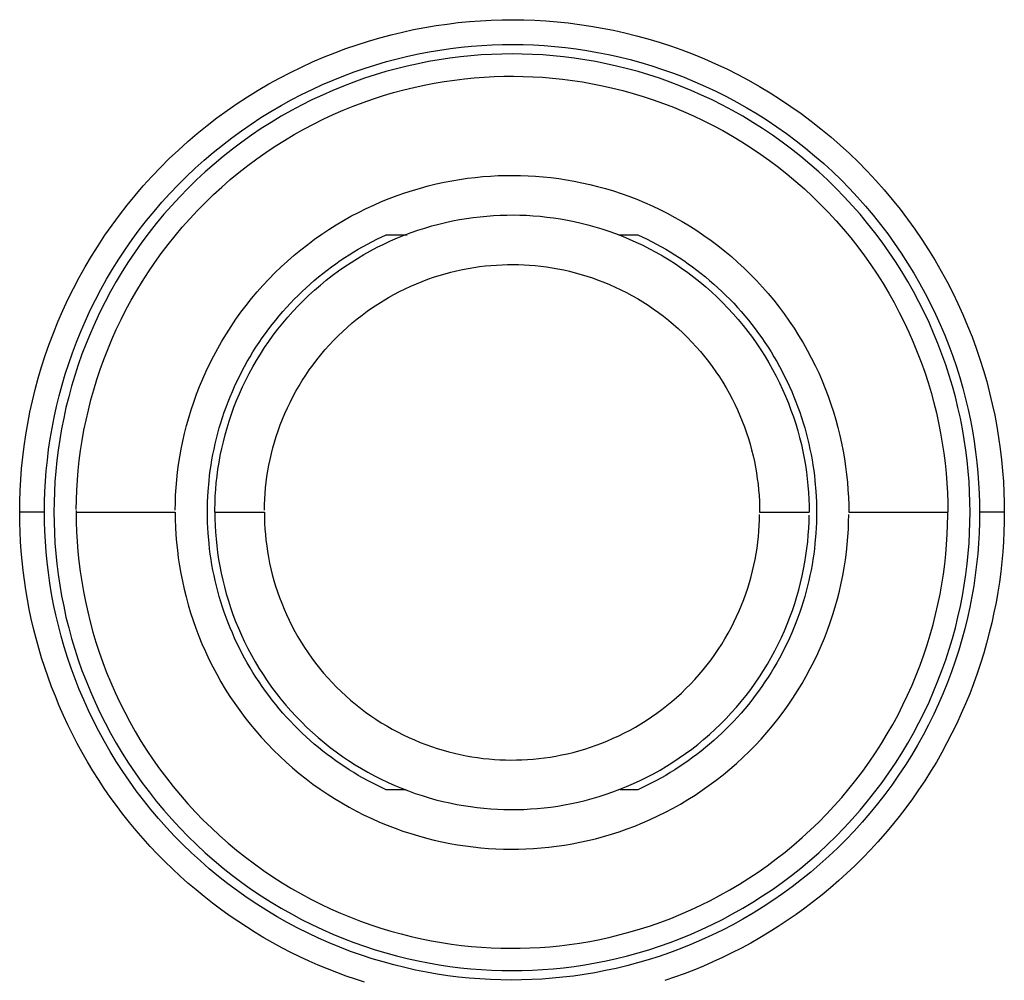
# Model space of a CAD drawing. Header units: millimetres. Extents: x -534 to -34, y 1269 to 1769.
# Tile 55 of 91: x -183 to -163, y 1406 to 1426. Entities that reach past the tile are written whole.
import ezdxf

# ---------------------------------------------------------------- set-up
doc = ezdxf.new("R2010")
doc.units = ezdxf.units.MM
doc.layers.add('ROXX_B.FLEX', color=7, linetype='Continuous', true_color=0x000000)

msp = doc.modelspace()

# ---------------------------------------------------------------- linework, layer by layer
at = {"layer": 'ROXX_B.FLEX', "color": 18, "lineweight": -3, "true_color": 0x000000}
for points in [[(-182.77, 1415.82), (-182.768, 1416.039), (-182.76, 1416.259), (-182.748, 1416.481), (-182.731, 1416.704), (-182.708, 1416.929), (-182.68, 1417.155), (-182.647, 1417.382), (-182.608, 1417.609), (-182.563, 1417.838), (-182.513, 1418.067), (-182.457, 1418.296), (-182.395, 1418.525), (-182.327, 1418.754), (-182.253, 1418.983), (-182.174, 1419.211), (-182.088, 1419.438), (-181.997, 1419.665), (-181.899, 1419.89), (-181.795, 1420.113), (-181.686, 1420.335), (-181.57, 1420.555), (-181.449, 1420.772), (-181.321, 1420.987), (-181.188, 1421.2), (-181.05, 1421.41), (-180.905, 1421.616), (-180.756, 1421.819), (-180.601, 1422.019), (-180.44, 1422.215), (-180.275, 1422.407), (-180.104, 1422.595), (-179.929, 1422.778), (-179.749, 1422.957), (-179.565, 1423.131), (-179.376, 1423.3), (-179.184, 1423.465), (-178.987, 1423.624), (-178.787, 1423.778), (-178.584, 1423.926), (-178.377, 1424.069), (-178.167, 1424.206), (-177.954, 1424.338), (-177.739, 1424.464), (-177.522, 1424.584), (-177.302, 1424.698), (-177.081, 1424.806), (-176.858, 1424.908), (-176.634, 1425.004), (-176.408, 1425.094), (-176.182, 1425.179), (-175.954, 1425.257), (-175.727, 1425.329), (-175.499, 1425.396), (-175.271, 1425.456), (-175.043, 1425.511), (-174.816, 1425.56), (-174.589, 1425.604), (-174.362, 1425.642), (-174.137, 1425.674), (-173.913, 1425.702), (-173.69, 1425.724), (-173.468, 1425.74), (-173.248, 1425.752), (-173.03, 1425.759), (-172.812, 1425.761), (-172.591, 1425.758), (-172.369, 1425.75), (-172.146, 1425.737), (-171.92, 1425.719), (-171.694, 1425.696), (-171.466, 1425.667), (-171.238, 1425.633), (-171.009, 1425.593), (-170.779, 1425.547), (-170.548, 1425.496), (-170.318, 1425.438), (-170.088, 1425.375), (-169.858, 1425.306), (-169.628, 1425.231), (-169.399, 1425.15), (-169.171, 1425.063), (-168.944, 1424.97), (-168.718, 1424.871), (-168.494, 1424.766), (-168.272, 1424.655), (-168.052, 1424.538), (-167.834, 1424.415), (-167.619, 1424.286), (-167.407, 1424.152), (-167.198, 1424.012), (-166.991, 1423.866), (-166.789, 1423.715), (-166.59, 1423.559), (-166.394, 1423.397), (-166.203, 1423.23), (-166.016, 1423.059), (-165.834, 1422.883), (-165.656, 1422.702), (-165.483, 1422.517), (-165.315, 1422.328), (-165.152, 1422.134), (-164.994, 1421.937), (-164.841, 1421.737), (-164.694, 1421.533), (-164.553, 1421.326), (-164.417, 1421.116), (-164.287, 1420.904), (-164.162, 1420.689), (-164.044, 1420.471), (-163.931, 1420.252), (-163.825, 1420.031), (-163.724, 1419.809), (-163.629, 1419.585), (-163.54, 1419.361), (-163.458, 1419.135), (-163.381, 1418.909), (-163.31, 1418.682), (-163.244, 1418.456), (-163.185, 1418.229), (-163.131, 1418.003), (-163.083, 1417.777), (-163.04, 1417.551), (-163.003, 1417.327), (-162.972, 1417.103), (-162.945, 1416.88), (-162.924, 1416.659), (-162.908, 1416.44), (-162.897, 1416.221)], [(-182.27, 1415.82), (-182.268, 1416.028), (-182.261, 1416.237), (-182.249, 1416.447), (-182.233, 1416.659), (-182.211, 1416.873), (-182.185, 1417.087), (-182.153, 1417.303), (-182.116, 1417.519), (-182.074, 1417.736), (-182.026, 1417.954), (-181.973, 1418.171), (-181.914, 1418.389), (-181.85, 1418.607), (-181.78, 1418.824), (-181.704, 1419.04), (-181.623, 1419.256), (-181.536, 1419.471), (-181.443, 1419.685), (-181.344, 1419.897), (-181.24, 1420.108), (-181.131, 1420.317), (-181.015, 1420.523), (-180.894, 1420.728), (-180.768, 1420.929), (-180.636, 1421.129), (-180.499, 1421.325), (-180.357, 1421.518), (-180.21, 1421.707), (-180.057, 1421.893), (-179.9, 1422.076), (-179.738, 1422.254), (-179.572, 1422.428), (-179.401, 1422.598), (-179.226, 1422.763), (-179.047, 1422.924), (-178.864, 1423.08), (-178.678, 1423.231), (-178.488, 1423.378), (-178.294, 1423.518), (-178.098, 1423.654), (-177.899, 1423.785), (-177.697, 1423.91), (-177.492, 1424.029), (-177.286, 1424.143), (-177.077, 1424.251), (-176.867, 1424.354), (-176.655, 1424.451), (-176.442, 1424.542), (-176.228, 1424.628), (-176.013, 1424.708), (-175.797, 1424.782), (-175.581, 1424.851), (-175.365, 1424.914), (-175.148, 1424.972), (-174.932, 1425.024), (-174.716, 1425.071), (-174.5, 1425.112), (-174.285, 1425.148), (-174.071, 1425.179), (-173.858, 1425.205), (-173.647, 1425.226), (-173.436, 1425.241), (-173.227, 1425.253), (-173.02, 1425.259), (-172.812, 1425.261), (-172.603, 1425.258), (-172.392, 1425.251), (-172.18, 1425.239), (-171.966, 1425.221), (-171.751, 1425.199), (-171.535, 1425.172), (-171.318, 1425.139), (-171.1, 1425.101), (-170.882, 1425.058), (-170.663, 1425.009), (-170.444, 1424.955), (-170.226, 1424.895), (-170.007, 1424.829), (-169.789, 1424.758), (-169.571, 1424.681), (-169.355, 1424.598), (-169.139, 1424.51), (-168.925, 1424.416), (-168.712, 1424.316), (-168.501, 1424.211), (-168.292, 1424.099), (-168.086, 1423.983), (-167.881, 1423.86), (-167.68, 1423.733), (-167.481, 1423.6), (-167.285, 1423.461), (-167.092, 1423.318), (-166.903, 1423.169), (-166.718, 1423.016), (-166.536, 1422.858), (-166.359, 1422.695), (-166.186, 1422.528), (-166.017, 1422.356), (-165.852, 1422.18), (-165.692, 1422), (-165.538, 1421.817), (-165.388, 1421.63), (-165.243, 1421.439), (-165.103, 1421.246), (-164.969, 1421.049), (-164.84, 1420.85), (-164.716, 1420.648), (-164.598, 1420.444), (-164.486, 1420.238), (-164.379, 1420.029), (-164.278, 1419.82), (-164.182, 1419.608), (-164.092, 1419.396), (-164.008, 1419.183), (-163.929, 1418.968), (-163.856, 1418.754), (-163.788, 1418.538), (-163.726, 1418.323), (-163.67, 1418.108), (-163.619, 1417.893), (-163.573, 1417.678), (-163.533, 1417.464), (-163.497, 1417.251), (-163.467, 1417.038), (-163.442, 1416.827), (-163.422, 1416.617), (-163.407, 1416.408), (-163.396, 1416.201)], [(-163.579, 1415.82), (-163.582, 1416.025), (-163.589, 1416.233), (-163.6, 1416.441), (-163.617, 1416.651), (-163.638, 1416.863), (-163.665, 1417.075), (-163.697, 1417.289), (-163.734, 1417.503), (-163.776, 1417.718), (-163.824, 1417.934), (-163.877, 1418.15), (-163.936, 1418.365), (-164.001, 1418.581), (-164.071, 1418.796), (-164.147, 1419.011), (-164.229, 1419.225), (-164.316, 1419.438), (-164.409, 1419.65), (-164.508, 1419.86), (-164.613, 1420.069), (-164.723, 1420.275), (-164.839, 1420.48), (-164.96, 1420.682), (-165.087, 1420.882), (-165.219, 1421.079), (-165.357, 1421.273), (-165.5, 1421.463), (-165.648, 1421.65), (-165.801, 1421.834), (-165.959, 1422.014), (-166.121, 1422.189), (-166.289, 1422.361), (-166.46, 1422.528), (-166.636, 1422.691), (-166.815, 1422.848), (-166.999, 1423.001), (-167.186, 1423.149), (-167.377, 1423.292), (-167.571, 1423.43), (-167.768, 1423.562), (-167.967, 1423.689), (-168.17, 1423.811), (-168.374, 1423.927), (-168.581, 1424.037), (-168.789, 1424.141), (-169, 1424.24), (-169.211, 1424.333), (-169.424, 1424.421), (-169.638, 1424.502), (-169.853, 1424.578), (-170.068, 1424.649), (-170.284, 1424.713), (-170.5, 1424.772), (-170.716, 1424.825), (-170.931, 1424.873), (-171.146, 1424.916), (-171.361, 1424.953), (-171.574, 1424.985), (-171.787, 1425.011), (-171.998, 1425.033), (-172.208, 1425.049), (-172.417, 1425.061), (-172.624, 1425.068), (-172.829, 1425.07), (-173.035, 1425.068), (-173.242, 1425.061), (-173.45, 1425.049), (-173.66, 1425.033), (-173.872, 1425.011), (-174.084, 1424.985), (-174.298, 1424.953), (-174.512, 1424.916), (-174.727, 1424.873), (-174.943, 1424.825), (-175.159, 1424.772), (-175.375, 1424.713), (-175.59, 1424.649), (-175.805, 1424.578), (-176.02, 1424.502), (-176.234, 1424.421), (-176.447, 1424.333), (-176.659, 1424.24), (-176.869, 1424.141), (-177.078, 1424.037), (-177.284, 1423.927), (-177.489, 1423.811), (-177.691, 1423.689), (-177.891, 1423.562), (-178.088, 1423.43), (-178.282, 1423.292), (-178.472, 1423.149), (-178.66, 1423.001), (-178.843, 1422.848), (-179.023, 1422.691), (-179.199, 1422.528), (-179.37, 1422.361), (-179.537, 1422.189), (-179.7, 1422.014), (-179.858, 1421.834), (-180.011, 1421.65), (-180.159, 1421.463), (-180.301, 1421.273), (-180.439, 1421.079), (-180.572, 1420.882), (-180.698, 1420.682), (-180.82, 1420.48), (-180.936, 1420.275), (-181.046, 1420.069), (-181.15, 1419.86), (-181.249, 1419.65), (-181.342, 1419.438), (-181.43, 1419.225), (-181.512, 1419.011), (-181.587, 1418.796), (-181.658, 1418.581), (-181.722, 1418.365), (-181.781, 1418.15), (-181.835, 1417.934), (-181.882, 1417.718), (-181.925, 1417.503), (-181.962, 1417.289), (-181.994, 1417.075), (-182.02, 1416.863), (-182.042, 1416.651), (-182.058, 1416.441), (-182.07, 1416.233), (-182.077, 1416.025), (-182.079, 1415.82)], [(-181.629, 1415.877), (-181.626, 1416.072), (-181.618, 1416.269), (-181.606, 1416.467), (-181.589, 1416.666), (-181.567, 1416.867), (-181.54, 1417.069), (-181.509, 1417.271), (-181.472, 1417.475), (-181.431, 1417.679), (-181.384, 1417.883), (-181.332, 1418.088), (-181.275, 1418.292), (-181.212, 1418.497), (-181.145, 1418.701), (-181.071, 1418.904), (-180.993, 1419.107), (-180.908, 1419.308), (-180.819, 1419.509), (-180.724, 1419.708), (-180.624, 1419.905), (-180.518, 1420.101), (-180.407, 1420.295), (-180.291, 1420.486), (-180.169, 1420.675), (-180.042, 1420.861), (-179.911, 1421.044), (-179.774, 1421.225), (-179.633, 1421.402), (-179.487, 1421.575), (-179.336, 1421.745), (-179.181, 1421.911), (-179.021, 1422.073), (-178.858, 1422.231), (-178.69, 1422.384), (-178.519, 1422.533), (-178.344, 1422.678), (-178.166, 1422.817), (-177.984, 1422.952), (-177.8, 1423.082), (-177.612, 1423.207), (-177.422, 1423.326), (-177.23, 1423.441), (-177.035, 1423.55), (-176.838, 1423.654), (-176.64, 1423.752), (-176.44, 1423.845), (-176.239, 1423.933), (-176.036, 1424.015), (-175.833, 1424.092), (-175.629, 1424.163), (-175.424, 1424.229), (-175.219, 1424.289), (-175.014, 1424.345), (-174.809, 1424.395), (-174.604, 1424.439), (-174.4, 1424.479), (-174.196, 1424.513), (-173.993, 1424.543), (-173.791, 1424.567), (-173.59, 1424.587), (-173.391, 1424.602), (-173.192, 1424.613), (-172.996, 1424.619), (-172.801, 1424.62), (-172.606, 1424.617), (-172.409, 1424.61), (-172.211, 1424.598), (-172.011, 1424.582), (-171.811, 1424.561), (-171.609, 1424.535), (-171.406, 1424.504), (-171.203, 1424.469), (-170.999, 1424.428), (-170.794, 1424.382), (-170.59, 1424.33), (-170.385, 1424.274), (-170.18, 1424.212), (-169.976, 1424.145), (-169.772, 1424.072), (-169.569, 1423.994), (-169.367, 1423.911), (-169.167, 1423.822), (-168.967, 1423.727), (-168.769, 1423.628), (-168.573, 1423.523), (-168.379, 1423.412), (-168.188, 1423.296), (-167.998, 1423.176), (-167.812, 1423.05), (-167.628, 1422.919), (-167.447, 1422.783), (-167.27, 1422.642), (-167.096, 1422.496), (-166.926, 1422.346), (-166.759, 1422.191), (-166.597, 1422.033), (-166.438, 1421.87), (-166.284, 1421.703), (-166.135, 1421.532), (-165.99, 1421.357), (-165.849, 1421.179), (-165.714, 1420.998), (-165.584, 1420.814), (-165.458, 1420.627), (-165.338, 1420.437), (-165.223, 1420.245), (-165.113, 1420.051), (-165.009, 1419.855), (-164.91, 1419.657), (-164.816, 1419.457), (-164.728, 1419.256), (-164.645, 1419.054), (-164.567, 1418.85), (-164.496, 1418.646), (-164.429, 1418.442), (-164.368, 1418.237), (-164.312, 1418.032), (-164.261, 1417.827), (-164.216, 1417.623), (-164.176, 1417.419), (-164.141, 1417.215), (-164.11, 1417.012), (-164.085, 1416.81), (-164.065, 1416.61), (-164.049, 1416.41), (-164.038, 1416.212), (-164.031, 1416.015), (-164.029, 1415.82)], [(-179.629, 1415.862), (-179.627, 1416.013), (-179.621, 1416.165), (-179.611, 1416.318), (-179.598, 1416.472), (-179.581, 1416.627), (-179.561, 1416.783), (-179.537, 1416.939), (-179.508, 1417.097), (-179.476, 1417.254), (-179.44, 1417.412), (-179.4, 1417.57), (-179.356, 1417.728), (-179.308, 1417.886), (-179.255, 1418.044), (-179.199, 1418.201), (-179.138, 1418.358), (-179.073, 1418.514), (-179.004, 1418.669), (-178.931, 1418.822), (-178.853, 1418.975), (-178.771, 1419.126), (-178.686, 1419.276), (-178.596, 1419.424), (-178.502, 1419.57), (-178.404, 1419.714), (-178.302, 1419.856), (-178.197, 1419.995), (-178.088, 1420.132), (-177.975, 1420.266), (-177.858, 1420.397), (-177.739, 1420.525), (-177.615, 1420.651), (-177.489, 1420.773), (-177.36, 1420.891), (-177.227, 1421.006), (-177.092, 1421.118), (-176.954, 1421.226), (-176.814, 1421.33), (-176.671, 1421.431), (-176.527, 1421.527), (-176.38, 1421.62), (-176.231, 1421.708), (-176.081, 1421.793), (-175.929, 1421.873), (-175.775, 1421.949), (-175.621, 1422.021), (-175.465, 1422.089), (-175.309, 1422.152), (-175.151, 1422.211), (-174.994, 1422.266), (-174.836, 1422.317), (-174.677, 1422.364), (-174.519, 1422.407), (-174.36, 1422.446), (-174.202, 1422.48), (-174.044, 1422.511), (-173.887, 1422.537), (-173.73, 1422.56), (-173.574, 1422.579), (-173.419, 1422.595), (-173.264, 1422.606), (-173.111, 1422.614), (-172.959, 1422.619), (-172.808, 1422.62), (-172.658, 1422.618), (-172.506, 1422.612), (-172.353, 1422.603), (-172.198, 1422.591), (-172.043, 1422.575), (-171.887, 1422.555), (-171.731, 1422.531), (-171.573, 1422.503), (-171.416, 1422.472), (-171.258, 1422.436), (-171.1, 1422.396), (-170.941, 1422.353), (-170.783, 1422.305), (-170.625, 1422.253), (-170.468, 1422.197), (-170.311, 1422.137), (-170.155, 1422.072), (-170, 1422.004), (-169.846, 1421.931), (-169.693, 1421.854), (-169.541, 1421.772), (-169.391, 1421.687), (-169.243, 1421.598), (-169.097, 1421.504), (-168.953, 1421.407), (-168.811, 1421.306), (-168.671, 1421.201), (-168.534, 1421.092), (-168.4, 1420.979), (-168.268, 1420.863), (-168.139, 1420.744), (-168.014, 1420.621), (-167.891, 1420.495), (-167.772, 1420.366), (-167.657, 1420.234), (-167.544, 1420.099), (-167.436, 1419.962), (-167.331, 1419.822), (-167.231, 1419.679), (-167.134, 1419.535), (-167.041, 1419.388), (-166.952, 1419.24), (-166.867, 1419.09), (-166.786, 1418.938), (-166.71, 1418.785), (-166.637, 1418.631), (-166.569, 1418.475), (-166.505, 1418.319), (-166.445, 1418.162), (-166.39, 1418.004), (-166.338, 1417.846), (-166.291, 1417.688), (-166.248, 1417.53), (-166.209, 1417.371), (-166.174, 1417.213), (-166.142, 1417.055), (-166.115, 1416.898), (-166.092, 1416.741), (-166.072, 1416.585), (-166.057, 1416.43), (-166.045, 1416.276), (-166.036, 1416.123), (-166.031, 1415.971), (-166.029, 1415.82)], [(-178.829, 1415.877), (-178.826, 1416.01), (-178.821, 1416.144), (-178.812, 1416.279), (-178.8, 1416.415), (-178.785, 1416.551), (-178.766, 1416.689), (-178.744, 1416.827), (-178.719, 1416.965), (-178.69, 1417.104), (-178.658, 1417.243), (-178.622, 1417.382), (-178.583, 1417.522), (-178.54, 1417.661), (-178.493, 1417.8), (-178.443, 1417.938), (-178.389, 1418.076), (-178.331, 1418.213), (-178.27, 1418.35), (-178.205, 1418.485), (-178.136, 1418.619), (-178.064, 1418.752), (-177.988, 1418.884), (-177.908, 1419.014), (-177.825, 1419.143), (-177.739, 1419.269), (-177.649, 1419.394), (-177.556, 1419.516), (-177.459, 1419.637), (-177.359, 1419.755), (-177.256, 1419.87), (-177.15, 1419.983), (-177.042, 1420.093), (-176.93, 1420.2), (-176.816, 1420.305), (-176.699, 1420.406), (-176.579, 1420.504), (-176.458, 1420.599), (-176.334, 1420.69), (-176.208, 1420.778), (-176.08, 1420.863), (-175.95, 1420.944), (-175.819, 1421.022), (-175.686, 1421.096), (-175.552, 1421.167), (-175.417, 1421.233), (-175.281, 1421.296), (-175.143, 1421.356), (-175.005, 1421.412), (-174.867, 1421.464), (-174.728, 1421.512), (-174.588, 1421.557), (-174.448, 1421.598), (-174.309, 1421.635), (-174.169, 1421.669), (-174.029, 1421.699), (-173.89, 1421.726), (-173.751, 1421.749), (-173.613, 1421.769), (-173.475, 1421.785), (-173.339, 1421.798), (-173.203, 1421.809), (-173.068, 1421.815), (-172.934, 1421.819), (-172.801, 1421.82), (-172.668, 1421.818), (-172.534, 1421.813), (-172.399, 1421.805), (-172.263, 1421.793), (-172.126, 1421.779), (-171.989, 1421.761), (-171.851, 1421.74), (-171.712, 1421.715), (-171.573, 1421.687), (-171.434, 1421.656), (-171.295, 1421.621), (-171.155, 1421.582), (-171.016, 1421.54), (-170.877, 1421.494), (-170.738, 1421.444), (-170.6, 1421.391), (-170.463, 1421.334), (-170.326, 1421.273), (-170.19, 1421.209), (-170.055, 1421.14), (-169.922, 1421.069), (-169.79, 1420.993), (-169.659, 1420.914), (-169.531, 1420.832), (-169.404, 1420.746), (-169.279, 1420.657), (-169.156, 1420.564), (-169.035, 1420.468), (-168.916, 1420.369), (-168.8, 1420.266), (-168.687, 1420.161), (-168.577, 1420.053), (-168.469, 1419.942), (-168.364, 1419.828), (-168.262, 1419.711), (-168.164, 1419.592), (-168.068, 1419.471), (-167.976, 1419.348), (-167.887, 1419.222), (-167.802, 1419.095), (-167.72, 1418.966), (-167.642, 1418.835), (-167.567, 1418.702), (-167.496, 1418.569), (-167.428, 1418.434), (-167.365, 1418.298), (-167.305, 1418.161), (-167.248, 1418.023), (-167.196, 1417.884), (-167.147, 1417.746), (-167.101, 1417.606), (-167.06, 1417.467), (-167.022, 1417.327), (-166.987, 1417.188), (-166.956, 1417.048), (-166.929, 1416.909), (-166.905, 1416.77), (-166.885, 1416.632), (-166.867, 1416.495), (-166.853, 1416.358), (-166.843, 1416.222), (-166.835, 1416.087), (-166.831, 1415.953), (-166.829, 1415.82)], [(-178.979, 1415.82), (-178.976, 1416.029), (-178.965, 1416.24), (-178.947, 1416.452), (-178.935, 1416.559), (-178.921, 1416.666), (-178.905, 1416.773), (-178.887, 1416.88), (-178.868, 1416.987), (-178.846, 1417.094), (-178.822, 1417.201), (-178.797, 1417.308), (-178.769, 1417.414), (-178.739, 1417.521), (-178.708, 1417.627), (-178.674, 1417.733), (-178.639, 1417.839), (-178.601, 1417.944), (-178.562, 1418.048), (-178.52, 1418.152), (-178.476, 1418.256), (-178.431, 1418.359), (-178.384, 1418.461), (-178.334, 1418.562), (-178.283, 1418.663), (-178.23, 1418.762), (-178.175, 1418.861), (-178.118, 1418.959), (-178.06, 1419.055), (-177.999, 1419.151), (-177.937, 1419.245), (-177.873, 1419.339), (-177.808, 1419.431), (-177.741, 1419.522), (-177.672, 1419.611), (-177.601, 1419.699), (-177.53, 1419.786), (-177.456, 1419.872), (-177.381, 1419.955), (-177.305, 1420.038), (-177.228, 1420.119), (-177.149, 1420.198), (-177.069, 1420.276), (-176.987, 1420.352), (-176.905, 1420.426), (-176.821, 1420.499), (-176.736, 1420.57), (-176.65, 1420.639), (-176.564, 1420.707), (-176.476, 1420.772), (-176.387, 1420.836), (-176.298, 1420.898), (-176.208, 1420.959), (-176.117, 1421.017), (-176.026, 1421.074), (-175.934, 1421.129), (-175.748, 1421.233), (-175.56, 1421.33), (-175.371, 1421.42)], [(-175.371, 1421.42), (-174.947, 1421.42)], [(-170.671, 1421.42), (-170.287, 1421.42)], [(-170.287, 1421.42), (-170.098, 1421.33), (-169.911, 1421.233), (-169.725, 1421.129), (-169.633, 1421.074), (-169.541, 1421.017), (-169.451, 1420.959), (-169.36, 1420.898), (-169.271, 1420.836), (-169.183, 1420.772), (-169.095, 1420.707), (-169.008, 1420.639), (-168.922, 1420.57), (-168.838, 1420.499), (-168.754, 1420.426), (-168.671, 1420.352), (-168.59, 1420.276), (-168.51, 1420.198), (-168.431, 1420.119), (-168.353, 1420.038), (-168.277, 1419.955), (-168.202, 1419.872), (-168.129, 1419.786), (-168.057, 1419.699), (-167.987, 1419.611), (-167.918, 1419.522), (-167.851, 1419.431), (-167.785, 1419.339), (-167.721, 1419.245), (-167.659, 1419.151), (-167.599, 1419.055), (-167.54, 1418.959), (-167.484, 1418.861), (-167.429, 1418.762), (-167.376, 1418.663), (-167.324, 1418.562), (-167.275, 1418.461), (-167.228, 1418.359), (-167.182, 1418.256), (-167.139, 1418.152), (-167.097, 1418.048), (-167.058, 1417.944), (-167.02, 1417.839), (-166.984, 1417.733), (-166.951, 1417.627), (-166.919, 1417.521), (-166.89, 1417.414), (-166.862, 1417.308), (-166.836, 1417.201), (-166.813, 1417.094), (-166.791, 1416.987), (-166.771, 1416.88), (-166.754, 1416.773), (-166.738, 1416.666), (-166.724, 1416.559), (-166.712, 1416.452), (-166.694, 1416.24), (-166.683, 1416.029), (-166.679, 1415.82)], [(-177.829, 1415.865), (-177.827, 1415.975), (-177.822, 1416.087), (-177.815, 1416.199), (-177.805, 1416.313), (-177.792, 1416.427), (-177.777, 1416.541), (-177.759, 1416.656), (-177.738, 1416.771), (-177.714, 1416.887), (-177.687, 1417.003), (-177.658, 1417.119), (-177.625, 1417.235), (-177.589, 1417.351), (-177.55, 1417.467), (-177.509, 1417.582), (-177.464, 1417.697), (-177.416, 1417.812), (-177.365, 1417.925), (-177.31, 1418.038), (-177.253, 1418.15), (-177.193, 1418.261), (-177.13, 1418.371), (-177.063, 1418.479), (-176.994, 1418.587), (-176.922, 1418.692), (-176.847, 1418.796), (-176.77, 1418.898), (-176.689, 1418.998), (-176.606, 1419.097), (-176.52, 1419.193), (-176.432, 1419.287), (-176.341, 1419.379), (-176.248, 1419.468), (-176.153, 1419.555), (-176.056, 1419.64), (-175.956, 1419.722), (-175.855, 1419.801), (-175.752, 1419.877), (-175.647, 1419.951), (-175.54, 1420.021), (-175.433, 1420.089), (-175.323, 1420.154), (-175.213, 1420.216), (-175.101, 1420.274), (-174.988, 1420.33), (-174.874, 1420.383), (-174.76, 1420.432), (-174.645, 1420.479), (-174.53, 1420.522), (-174.414, 1420.563), (-174.297, 1420.6), (-174.181, 1420.634), (-174.064, 1420.665), (-173.948, 1420.693), (-173.832, 1420.719), (-173.716, 1420.741), (-173.6, 1420.76), (-173.485, 1420.777), (-173.37, 1420.791), (-173.256, 1420.802), (-173.143, 1420.81), (-173.03, 1420.816), (-172.919, 1420.819), (-172.808, 1420.82), (-172.697, 1420.818), (-172.585, 1420.814), (-172.473, 1420.807), (-172.36, 1420.798), (-172.246, 1420.786), (-172.131, 1420.771), (-172.016, 1420.754), (-171.901, 1420.733), (-171.785, 1420.71), (-171.669, 1420.684), (-171.553, 1420.654), (-171.436, 1420.622), (-171.32, 1420.587), (-171.204, 1420.549), (-171.089, 1420.507), (-170.974, 1420.463), (-170.859, 1420.416), (-170.745, 1420.365), (-170.632, 1420.311), (-170.52, 1420.255), (-170.408, 1420.195), (-170.298, 1420.132), (-170.19, 1420.067), (-170.082, 1419.998), (-169.976, 1419.926), (-169.872, 1419.852), (-169.769, 1419.775), (-169.669, 1419.695), (-169.57, 1419.612), (-169.473, 1419.527), (-169.379, 1419.439), (-169.287, 1419.349), (-169.197, 1419.256), (-169.109, 1419.161), (-169.025, 1419.064), (-168.942, 1418.965), (-168.863, 1418.864), (-168.786, 1418.761), (-168.712, 1418.657), (-168.641, 1418.551), (-168.572, 1418.443), (-168.507, 1418.334), (-168.445, 1418.224), (-168.386, 1418.112), (-168.329, 1418), (-168.276, 1417.886), (-168.226, 1417.772), (-168.179, 1417.657), (-168.135, 1417.542), (-168.094, 1417.426), (-168.056, 1417.31), (-168.022, 1417.194), (-167.99, 1417.078), (-167.961, 1416.961), (-167.935, 1416.845), (-167.913, 1416.729), (-167.893, 1416.614), (-167.876, 1416.498), (-167.861, 1416.384), (-167.85, 1416.27), (-167.841, 1416.157), (-167.834, 1416.044), (-167.831, 1415.932), (-167.829, 1415.822)], [(-163.396, 1416.201), (-163.39, 1416.011), (-163.388, 1415.82)], [(-162.897, 1416.221), (-162.891, 1416.021), (-162.889, 1415.82)], [(-182.27, 1415.82), (-182.77, 1415.82)], [(-182.762, 1415.419), (-182.768, 1415.619), (-182.77, 1415.82)], [(-182.262, 1415.439), (-182.268, 1415.63), (-182.27, 1415.82)], [(-163.388, 1415.82), (-163.391, 1415.613), (-163.398, 1415.404), (-163.409, 1415.193), (-163.426, 1414.981), (-163.447, 1414.767), (-163.474, 1414.553), (-163.506, 1414.337), (-163.543, 1414.121), (-163.585, 1413.904), (-163.633, 1413.687), (-163.686, 1413.469), (-163.745, 1413.251), (-163.809, 1413.034), (-163.879, 1412.816), (-163.955, 1412.6), (-164.036, 1412.384), (-164.123, 1412.169), (-164.216, 1411.955), (-164.314, 1411.743), (-164.418, 1411.532), (-164.528, 1411.324), (-164.643, 1411.117), (-164.764, 1410.913), (-164.891, 1410.711), (-165.022, 1410.512), (-165.159, 1410.316), (-165.302, 1410.123), (-165.449, 1409.933), (-165.601, 1409.747), (-165.758, 1409.565), (-165.92, 1409.386), (-166.087, 1409.212), (-166.257, 1409.042), (-166.432, 1408.877), (-166.611, 1408.716), (-166.794, 1408.56), (-166.981, 1408.409), (-167.171, 1408.263), (-167.364, 1408.122), (-167.561, 1407.986), (-167.76, 1407.856), (-167.962, 1407.731), (-168.166, 1407.611), (-168.373, 1407.497), (-168.581, 1407.389), (-168.791, 1407.286), (-169.003, 1407.189), (-169.216, 1407.098), (-169.431, 1407.012), (-169.646, 1406.932), (-169.861, 1406.858), (-170.078, 1406.789), (-170.294, 1406.726), (-170.511, 1406.668), (-170.727, 1406.616), (-170.943, 1406.57), (-171.159, 1406.528), (-171.373, 1406.492), (-171.587, 1406.461), (-171.8, 1406.436), (-172.012, 1406.415), (-172.222, 1406.399), (-172.431, 1406.388), (-172.639, 1406.381), (-172.846, 1406.379), (-173.055, 1406.382), (-173.266, 1406.389), (-173.479, 1406.402), (-173.692, 1406.419), (-173.908, 1406.441), (-174.124, 1406.468), (-174.341, 1406.501), (-174.558, 1406.539), (-174.777, 1406.582), (-174.995, 1406.631), (-175.214, 1406.686), (-175.433, 1406.745), (-175.652, 1406.811), (-175.87, 1406.882), (-176.087, 1406.959), (-176.304, 1407.042), (-176.519, 1407.13), (-176.734, 1407.224), (-176.946, 1407.324), (-177.157, 1407.43), (-177.366, 1407.541), (-177.573, 1407.658), (-177.777, 1407.78), (-177.979, 1407.908), (-178.178, 1408.041), (-178.374, 1408.179), (-178.566, 1408.322), (-178.755, 1408.471), (-178.941, 1408.624), (-179.122, 1408.783), (-179.3, 1408.945), (-179.473, 1409.113), (-179.642, 1409.284), (-179.806, 1409.46), (-179.966, 1409.64), (-180.121, 1409.823), (-180.271, 1410.01), (-180.416, 1410.201), (-180.555, 1410.395), (-180.69, 1410.591), (-180.819, 1410.79), (-180.942, 1410.992), (-181.06, 1411.196), (-181.173, 1411.403), (-181.28, 1411.611), (-181.381, 1411.821), (-181.477, 1412.032), (-181.567, 1412.244), (-181.651, 1412.458), (-181.73, 1412.672), (-181.803, 1412.887), (-181.87, 1413.102), (-181.932, 1413.317), (-181.989, 1413.532), (-182.04, 1413.747), (-182.086, 1413.962), (-182.126, 1414.176), (-182.161, 1414.39), (-182.191, 1414.602), (-182.216, 1414.813), (-182.236, 1415.023), (-182.252, 1415.232), (-182.262, 1415.439)], [(-182.079, 1415.82), (-182.077, 1415.615), (-182.07, 1415.408), (-182.058, 1415.199), (-182.042, 1414.989), (-182.02, 1414.778), (-181.994, 1414.565), (-181.962, 1414.351), (-181.925, 1414.137), (-181.882, 1413.922), (-181.835, 1413.706), (-181.781, 1413.491), (-181.722, 1413.275), (-181.658, 1413.059), (-181.587, 1412.844), (-181.512, 1412.629), (-181.43, 1412.415), (-181.342, 1412.202), (-181.249, 1411.991), (-181.15, 1411.78), (-181.046, 1411.572), (-180.936, 1411.365), (-180.82, 1411.16), (-180.698, 1410.958), (-180.572, 1410.758), (-180.439, 1410.562), (-180.301, 1410.368), (-180.159, 1410.177), (-180.011, 1409.99), (-179.858, 1409.806), (-179.7, 1409.627), (-179.537, 1409.451), (-179.37, 1409.279), (-179.199, 1409.112), (-179.023, 1408.95), (-178.843, 1408.792), (-178.66, 1408.639), (-178.472, 1408.491), (-178.282, 1408.348), (-178.088, 1408.21), (-177.891, 1408.078), (-177.691, 1407.951), (-177.489, 1407.83), (-177.284, 1407.714), (-177.078, 1407.604), (-176.869, 1407.499), (-176.659, 1407.4), (-176.447, 1407.307), (-176.234, 1407.22), (-176.02, 1407.138), (-175.805, 1407.062), (-175.59, 1406.992), (-175.375, 1406.927), (-175.159, 1406.868), (-174.943, 1406.815), (-174.727, 1406.767), (-174.512, 1406.725), (-174.298, 1406.687), (-174.084, 1406.656), (-173.872, 1406.629), (-173.66, 1406.608), (-173.45, 1406.591), (-173.242, 1406.579), (-173.035, 1406.572), (-172.829, 1406.57), (-172.624, 1406.572), (-172.417, 1406.579), (-172.208, 1406.591), (-171.998, 1406.608), (-171.787, 1406.629), (-171.574, 1406.656), (-171.361, 1406.687), (-171.146, 1406.725), (-170.931, 1406.767), (-170.716, 1406.815), (-170.5, 1406.868), (-170.284, 1406.927), (-170.068, 1406.992), (-169.853, 1407.062), (-169.638, 1407.138), (-169.424, 1407.22), (-169.211, 1407.307), (-169, 1407.4), (-168.789, 1407.499), (-168.581, 1407.604), (-168.374, 1407.714), (-168.17, 1407.83), (-167.967, 1407.951), (-167.768, 1408.078), (-167.571, 1408.21), (-167.377, 1408.348), (-167.186, 1408.491), (-166.999, 1408.639), (-166.815, 1408.792), (-166.636, 1408.95), (-166.46, 1409.112), (-166.289, 1409.279), (-166.121, 1409.451), (-165.959, 1409.627), (-165.801, 1409.806), (-165.648, 1409.99), (-165.5, 1410.177), (-165.357, 1410.368), (-165.219, 1410.562), (-165.087, 1410.758), (-164.96, 1410.958), (-164.839, 1411.16), (-164.723, 1411.365), (-164.613, 1411.572), (-164.508, 1411.78), (-164.409, 1411.991), (-164.316, 1412.202), (-164.229, 1412.415), (-164.147, 1412.629), (-164.071, 1412.844), (-164.001, 1413.059), (-163.936, 1413.275), (-163.877, 1413.491), (-163.824, 1413.706), (-163.776, 1413.922), (-163.734, 1414.137), (-163.697, 1414.351), (-163.665, 1414.565), (-163.638, 1414.778), (-163.617, 1414.989), (-163.6, 1415.199), (-163.589, 1415.408), (-163.582, 1415.615), (-163.579, 1415.82)], [(-181.629, 1415.856), (-181.629, 1415.82)], [(-181.629, 1415.82), (-181.629, 1415.82), (-181.629, 1415.82), (-181.629, 1415.82), (-181.627, 1415.82), (-181.621, 1415.82), (-181.596, 1415.82), (-181.489, 1415.82), (-181.044, 1415.82), (-179.629, 1415.82)], [(-181.629, 1415.82), (-181.627, 1415.625), (-181.621, 1415.428), (-181.61, 1415.23), (-181.594, 1415.031), (-181.573, 1414.83), (-181.548, 1414.628), (-181.518, 1414.425), (-181.483, 1414.222), (-181.443, 1414.017), (-181.397, 1413.813), (-181.347, 1413.608), (-181.291, 1413.403), (-181.23, 1413.198), (-181.163, 1412.994), (-181.091, 1412.79), (-181.014, 1412.587), (-180.931, 1412.385), (-180.843, 1412.183), (-180.749, 1411.984), (-180.65, 1411.786), (-180.546, 1411.589), (-180.436, 1411.395), (-180.321, 1411.203), (-180.2, 1411.013), (-180.075, 1410.826), (-179.945, 1410.642), (-179.809, 1410.461), (-179.669, 1410.283), (-179.524, 1410.109), (-179.374, 1409.938), (-179.22, 1409.771), (-179.062, 1409.608), (-178.899, 1409.449), (-178.733, 1409.294), (-178.563, 1409.144), (-178.389, 1408.999), (-178.211, 1408.858), (-178.031, 1408.722), (-177.847, 1408.591), (-177.66, 1408.465), (-177.471, 1408.344), (-177.279, 1408.228), (-177.085, 1408.118), (-176.889, 1408.013), (-176.691, 1407.913), (-176.492, 1407.819), (-176.291, 1407.73), (-176.089, 1407.646), (-175.886, 1407.568), (-175.683, 1407.496), (-175.478, 1407.428), (-175.274, 1407.366), (-175.069, 1407.31), (-174.864, 1407.259), (-174.66, 1407.213), (-174.456, 1407.172), (-174.252, 1407.136), (-174.05, 1407.105), (-173.848, 1407.079), (-173.647, 1407.058), (-173.448, 1407.042), (-173.25, 1407.03), (-173.053, 1407.023), (-172.858, 1407.02), (-172.663, 1407.022), (-172.466, 1407.028), (-172.268, 1407.038), (-172.068, 1407.053), (-171.868, 1407.073), (-171.666, 1407.097), (-171.463, 1407.127), (-171.259, 1407.161), (-171.055, 1407.201), (-170.85, 1407.246), (-170.645, 1407.296), (-170.44, 1407.351), (-170.235, 1407.411), (-170.03, 1407.477), (-169.826, 1407.549), (-169.622, 1407.625), (-169.42, 1407.707), (-169.219, 1407.795), (-169.019, 1407.888), (-168.82, 1407.986), (-168.624, 1408.09), (-168.429, 1408.199), (-168.236, 1408.314), (-168.046, 1408.433), (-167.859, 1408.558), (-167.674, 1408.688), (-167.493, 1408.823), (-167.314, 1408.963), (-167.139, 1409.107), (-166.968, 1409.256), (-166.801, 1409.41), (-166.637, 1409.567), (-166.478, 1409.729), (-166.323, 1409.895), (-166.172, 1410.065), (-166.026, 1410.239), (-165.884, 1410.416), (-165.748, 1410.596), (-165.616, 1410.779), (-165.49, 1410.965), (-165.368, 1411.154), (-165.252, 1411.346), (-165.141, 1411.539), (-165.035, 1411.735), (-164.935, 1411.932), (-164.84, 1412.131), (-164.75, 1412.332), (-164.666, 1412.534), (-164.587, 1412.736), (-164.514, 1412.94), (-164.446, 1413.144), (-164.384, 1413.348), (-164.326, 1413.553), (-164.275, 1413.757), (-164.228, 1413.962), (-164.186, 1414.165), (-164.15, 1414.369), (-164.118, 1414.571), (-164.092, 1414.773), (-164.07, 1414.974), (-164.053, 1415.173), (-164.041, 1415.371), (-164.033, 1415.568), (-164.029, 1415.763)], [(-179.629, 1415.82), (-179.628, 1415.669), (-179.623, 1415.517), (-179.614, 1415.364), (-179.602, 1415.21), (-179.586, 1415.055), (-179.567, 1414.899), (-179.543, 1414.742), (-179.516, 1414.585), (-179.485, 1414.427), (-179.45, 1414.269), (-179.411, 1414.111), (-179.368, 1413.952), (-179.32, 1413.794), (-179.269, 1413.636), (-179.213, 1413.478), (-179.154, 1413.321), (-179.09, 1413.165), (-179.021, 1413.01), (-178.949, 1412.855), (-178.872, 1412.702), (-178.792, 1412.551), (-178.707, 1412.4), (-178.618, 1412.252), (-178.525, 1412.105), (-178.428, 1411.961), (-178.327, 1411.818), (-178.223, 1411.679), (-178.114, 1411.541), (-178.002, 1411.406), (-177.886, 1411.274), (-177.767, 1411.145), (-177.645, 1411.019), (-177.519, 1410.896), (-177.391, 1410.777), (-177.259, 1410.661), (-177.125, 1410.549), (-176.988, 1410.44), (-176.848, 1410.335), (-176.706, 1410.233), (-176.562, 1410.136), (-176.415, 1410.043), (-176.267, 1409.953), (-176.117, 1409.868), (-175.966, 1409.787), (-175.813, 1409.71), (-175.659, 1409.637), (-175.504, 1409.568), (-175.348, 1409.504), (-175.191, 1409.443), (-175.033, 1409.387), (-174.875, 1409.335), (-174.717, 1409.288), (-174.559, 1409.244), (-174.401, 1409.204), (-174.243, 1409.169), (-174.085, 1409.137), (-173.928, 1409.109), (-173.771, 1409.086), (-173.615, 1409.066), (-173.46, 1409.049), (-173.306, 1409.037), (-173.153, 1409.028), (-173.001, 1409.022), (-172.85, 1409.02), (-172.7, 1409.021), (-172.548, 1409.026), (-172.394, 1409.034), (-172.24, 1409.046), (-172.085, 1409.061), (-171.929, 1409.08), (-171.772, 1409.103), (-171.615, 1409.13), (-171.457, 1409.16), (-171.298, 1409.195), (-171.14, 1409.233), (-170.982, 1409.276), (-170.823, 1409.323), (-170.665, 1409.374), (-170.507, 1409.429), (-170.35, 1409.488), (-170.194, 1409.552), (-170.038, 1409.619), (-169.883, 1409.691), (-169.73, 1409.767), (-169.578, 1409.848), (-169.428, 1409.932), (-169.279, 1410.021), (-169.132, 1410.113), (-168.987, 1410.21), (-168.845, 1410.31), (-168.704, 1410.414), (-168.567, 1410.522), (-168.431, 1410.634), (-168.299, 1410.749), (-168.17, 1410.868), (-168.043, 1410.99), (-167.92, 1411.115), (-167.8, 1411.243), (-167.684, 1411.374), (-167.571, 1411.509), (-167.462, 1411.645), (-167.356, 1411.785), (-167.254, 1411.926), (-167.157, 1412.07), (-167.063, 1412.216), (-166.973, 1412.364), (-166.887, 1412.514), (-166.806, 1412.665), (-166.728, 1412.818), (-166.655, 1412.972), (-166.586, 1413.127), (-166.521, 1413.282), (-166.46, 1413.439), (-166.403, 1413.596), (-166.351, 1413.754), (-166.303, 1413.912), (-166.258, 1414.07), (-166.218, 1414.228), (-166.182, 1414.386), (-166.15, 1414.544), (-166.122, 1414.701), (-166.098, 1414.857), (-166.077, 1415.013), (-166.061, 1415.168), (-166.048, 1415.323), (-166.038, 1415.476), (-166.032, 1415.628), (-166.029, 1415.778)], [(-175.371, 1410.22), (-175.56, 1410.31), (-175.748, 1410.407), (-175.934, 1410.511), (-176.026, 1410.566), (-176.117, 1410.623), (-176.208, 1410.681), (-176.298, 1410.742), (-176.387, 1410.804), (-176.476, 1410.868), (-176.564, 1410.934), (-176.65, 1411.001), (-176.736, 1411.071), (-176.821, 1411.142), (-176.905, 1411.214), (-176.987, 1411.289), (-177.069, 1411.365), (-177.149, 1411.442), (-177.228, 1411.522), (-177.305, 1411.602), (-177.381, 1411.685), (-177.456, 1411.769), (-177.53, 1411.854), (-177.601, 1411.941), (-177.672, 1412.029), (-177.741, 1412.119), (-177.808, 1412.209), (-177.873, 1412.302), (-177.937, 1412.395), (-177.999, 1412.489), (-178.06, 1412.585), (-178.118, 1412.682), (-178.175, 1412.779), (-178.23, 1412.878), (-178.283, 1412.978), (-178.334, 1413.078), (-178.384, 1413.18), (-178.431, 1413.282), (-178.476, 1413.385), (-178.52, 1413.488), (-178.562, 1413.592), (-178.601, 1413.697), (-178.639, 1413.802), (-178.674, 1413.907), (-178.708, 1414.013), (-178.739, 1414.119), (-178.769, 1414.226), (-178.797, 1414.333), (-178.822, 1414.44), (-178.846, 1414.547), (-178.868, 1414.654), (-178.887, 1414.761), (-178.905, 1414.868), (-178.921, 1414.975), (-178.935, 1415.081), (-178.947, 1415.188), (-178.965, 1415.4), (-178.976, 1415.611), (-178.979, 1415.82)], [(-178.829, 1415.82), (-178.829, 1415.878)], [(-178.829, 1415.82), (-178.828, 1415.687), (-178.823, 1415.553), (-178.816, 1415.418), (-178.805, 1415.282), (-178.791, 1415.146), (-178.774, 1415.008), (-178.754, 1414.87), (-178.73, 1414.731), (-178.702, 1414.592), (-178.671, 1414.453), (-178.637, 1414.313), (-178.599, 1414.174), (-178.557, 1414.034), (-178.512, 1413.895), (-178.463, 1413.756), (-178.41, 1413.617), (-178.354, 1413.48), (-178.294, 1413.343), (-178.23, 1413.207), (-178.163, 1413.072), (-178.092, 1412.938), (-178.017, 1412.805), (-177.939, 1412.675), (-177.857, 1412.545), (-177.771, 1412.418), (-177.683, 1412.292), (-177.591, 1412.169), (-177.495, 1412.048), (-177.396, 1411.929), (-177.295, 1411.813), (-177.19, 1411.699), (-177.082, 1411.588), (-176.971, 1411.479), (-176.858, 1411.374), (-176.742, 1411.272), (-176.624, 1411.172), (-176.503, 1411.076), (-176.38, 1410.984), (-176.255, 1410.894), (-176.128, 1410.808), (-175.999, 1410.726), (-175.869, 1410.647), (-175.737, 1410.572), (-175.603, 1410.5), (-175.469, 1410.432), (-175.333, 1410.367), (-175.196, 1410.307), (-175.059, 1410.25), (-174.92, 1410.196), (-174.782, 1410.147), (-174.643, 1410.101), (-174.503, 1410.058), (-174.364, 1410.02), (-174.225, 1409.985), (-174.085, 1409.953), (-173.946, 1409.925), (-173.808, 1409.9), (-173.67, 1409.879), (-173.532, 1409.861), (-173.396, 1409.847), (-173.26, 1409.836), (-173.125, 1409.827), (-172.991, 1409.822), (-172.858, 1409.82), (-172.725, 1409.821), (-172.591, 1409.825), (-172.456, 1409.832), (-172.32, 1409.842), (-172.183, 1409.855), (-172.046, 1409.872), (-171.907, 1409.891), (-171.768, 1409.915), (-171.629, 1409.941), (-171.49, 1409.972), (-171.35, 1410.005), (-171.21, 1410.043), (-171.07, 1410.084), (-170.931, 1410.128), (-170.792, 1410.177), (-170.653, 1410.229), (-170.515, 1410.284), (-170.378, 1410.344), (-170.242, 1410.407), (-170.106, 1410.474), (-169.972, 1410.544), (-169.839, 1410.618), (-169.708, 1410.696), (-169.579, 1410.777), (-169.451, 1410.862), (-169.325, 1410.95), (-169.201, 1411.042), (-169.079, 1411.136), (-168.96, 1411.235), (-168.843, 1411.336), (-168.729, 1411.44), (-168.617, 1411.547), (-168.508, 1411.657), (-168.402, 1411.77), (-168.299, 1411.886), (-168.2, 1412.004), (-168.103, 1412.124), (-168.01, 1412.246), (-167.92, 1412.371), (-167.833, 1412.498), (-167.75, 1412.626), (-167.671, 1412.756), (-167.595, 1412.888), (-167.522, 1413.021), (-167.454, 1413.155), (-167.389, 1413.291), (-167.327, 1413.427), (-167.27, 1413.564), (-167.216, 1413.702), (-167.165, 1413.841), (-167.119, 1413.98), (-167.076, 1414.119), (-167.036, 1414.258), (-167.001, 1414.397), (-166.968, 1414.536), (-166.94, 1414.675), (-166.914, 1414.813), (-166.893, 1414.951), (-166.874, 1415.089), (-166.859, 1415.225), (-166.847, 1415.361), (-166.838, 1415.496), (-166.832, 1415.63), (-166.83, 1415.763)], [(-178.829, 1415.82), (-178.829, 1415.82), (-177.829, 1415.819)], [(-177.829, 1415.819), (-177.828, 1415.708), (-177.824, 1415.596), (-177.818, 1415.484), (-177.809, 1415.37), (-177.797, 1415.256), (-177.783, 1415.142), (-177.766, 1415.027), (-177.746, 1414.911), (-177.723, 1414.795), (-177.697, 1414.679), (-177.669, 1414.563), (-177.637, 1414.446), (-177.602, 1414.33), (-177.564, 1414.214), (-177.523, 1414.098), (-177.48, 1413.983), (-177.433, 1413.868), (-177.382, 1413.754), (-177.329, 1413.641), (-177.273, 1413.528), (-177.214, 1413.417), (-177.151, 1413.306), (-177.086, 1413.197), (-177.018, 1413.09), (-176.947, 1412.983), (-176.873, 1412.879), (-176.796, 1412.776), (-176.716, 1412.675), (-176.634, 1412.576), (-176.549, 1412.479), (-176.462, 1412.384), (-176.372, 1412.292), (-176.28, 1412.201), (-176.185, 1412.114), (-176.089, 1412.028), (-175.99, 1411.946), (-175.889, 1411.866), (-175.787, 1411.788), (-175.682, 1411.714), (-175.576, 1411.642), (-175.469, 1411.574), (-175.36, 1411.508), (-175.25, 1411.445), (-175.139, 1411.386), (-175.027, 1411.329), (-174.914, 1411.275), (-174.8, 1411.225), (-174.685, 1411.177), (-174.57, 1411.133), (-174.454, 1411.092), (-174.338, 1411.053), (-174.222, 1411.018), (-174.106, 1410.986), (-173.99, 1410.957), (-173.874, 1410.93), (-173.758, 1410.907), (-173.642, 1410.887), (-173.527, 1410.869), (-173.413, 1410.854), (-173.299, 1410.842), (-173.186, 1410.833), (-173.073, 1410.826), (-172.961, 1410.822), (-172.851, 1410.82), (-172.74, 1410.821), (-172.628, 1410.824), (-172.516, 1410.83), (-172.402, 1410.838), (-172.288, 1410.849), (-172.174, 1410.863), (-172.059, 1410.88), (-171.943, 1410.899), (-171.827, 1410.922), (-171.711, 1410.947), (-171.594, 1410.975), (-171.478, 1411.006), (-171.361, 1411.041), (-171.245, 1411.078), (-171.129, 1411.118), (-171.014, 1411.162), (-170.898, 1411.208), (-170.784, 1411.258), (-170.671, 1411.31), (-170.558, 1411.366), (-170.446, 1411.425), (-170.335, 1411.486), (-170.226, 1411.551), (-170.118, 1411.619), (-170.012, 1411.69), (-169.907, 1411.763), (-169.804, 1411.84), (-169.702, 1411.919), (-169.603, 1412.001), (-169.505, 1412.085), (-169.41, 1412.172), (-169.317, 1412.261), (-169.227, 1412.353), (-169.138, 1412.447), (-169.053, 1412.543), (-168.969, 1412.642), (-168.889, 1412.742), (-168.811, 1412.844), (-168.736, 1412.948), (-168.664, 1413.054), (-168.595, 1413.161), (-168.529, 1413.269), (-168.466, 1413.379), (-168.405, 1413.49), (-168.348, 1413.602), (-168.294, 1413.715), (-168.243, 1413.829), (-168.195, 1413.943), (-168.15, 1414.058), (-168.108, 1414.173), (-168.069, 1414.289), (-168.034, 1414.405), (-168.001, 1414.521), (-167.971, 1414.637), (-167.944, 1414.753), (-167.921, 1414.869), (-167.9, 1414.984), (-167.882, 1415.099), (-167.866, 1415.214), (-167.854, 1415.328), (-167.844, 1415.441), (-167.836, 1415.553), (-167.832, 1415.665), (-167.83, 1415.776)], [(-166.679, 1415.82), (-166.683, 1415.611), (-166.694, 1415.4), (-166.712, 1415.188), (-166.724, 1415.081), (-166.738, 1414.975), (-166.754, 1414.868), (-166.771, 1414.761), (-166.791, 1414.654), (-166.813, 1414.547), (-166.836, 1414.44), (-166.862, 1414.333), (-166.89, 1414.226), (-166.919, 1414.119), (-166.951, 1414.013), (-166.984, 1413.907), (-167.02, 1413.802), (-167.058, 1413.697), (-167.097, 1413.592), (-167.139, 1413.488), (-167.182, 1413.385), (-167.228, 1413.282), (-167.275, 1413.18), (-167.324, 1413.078), (-167.376, 1412.978), (-167.429, 1412.878), (-167.484, 1412.779), (-167.54, 1412.682), (-167.599, 1412.585), (-167.659, 1412.489), (-167.721, 1412.395), (-167.785, 1412.302), (-167.851, 1412.209), (-167.918, 1412.119), (-167.987, 1412.029), (-168.057, 1411.941), (-168.129, 1411.854), (-168.202, 1411.769), (-168.277, 1411.685), (-168.353, 1411.602), (-168.431, 1411.522), (-168.51, 1411.442), (-168.59, 1411.365), (-168.671, 1411.289), (-168.754, 1411.214), (-168.838, 1411.142), (-168.922, 1411.071), (-169.008, 1411.001), (-169.095, 1410.934), (-169.183, 1410.868), (-169.271, 1410.804), (-169.36, 1410.742), (-169.451, 1410.681), (-169.541, 1410.623), (-169.633, 1410.566), (-169.725, 1410.511), (-169.911, 1410.407), (-170.098, 1410.31), (-170.287, 1410.22)], [(-162.889, 1415.82), (-162.891, 1415.622), (-162.897, 1415.423), (-162.907, 1415.222), (-162.921, 1415.021), (-162.939, 1414.818), (-162.962, 1414.615), (-162.989, 1414.411), (-163.02, 1414.206), (-163.056, 1414.001), (-163.097, 1413.796), (-163.142, 1413.59), (-163.192, 1413.384), (-163.246, 1413.179), (-163.305, 1412.974), (-163.368, 1412.769), (-163.437, 1412.565), (-163.51, 1412.361), (-163.587, 1412.159), (-163.67, 1411.957), (-163.757, 1411.757), (-163.849, 1411.558), (-163.945, 1411.361), (-164.046, 1411.165), (-164.151, 1410.971), (-164.261, 1410.779), (-164.376, 1410.59), (-164.495, 1410.402), (-164.618, 1410.218), (-164.745, 1410.035), (-164.877, 1409.856), (-165.012, 1409.679), (-165.152, 1409.506), (-165.295, 1409.335), (-165.442, 1409.168), (-165.593, 1409.005), (-165.747, 1408.845), (-165.905, 1408.688), (-166.065, 1408.535), (-166.229, 1408.386), (-166.396, 1408.242), (-166.566, 1408.101), (-166.739, 1407.964), (-166.914, 1407.831), (-167.091, 1407.703), (-167.271, 1407.579), (-167.453, 1407.459), (-167.636, 1407.344), (-167.822, 1407.233), (-168.009, 1407.126), (-168.198, 1407.024), (-168.388, 1406.927), (-168.579, 1406.834), (-168.771, 1406.746), (-168.964, 1406.662), (-169.158, 1406.582), (-169.352, 1406.507), (-169.547, 1406.437), (-169.742, 1406.371)], [(-167.829, 1415.822), (-166.829, 1415.82), (-166.829, 1415.82)], [(-166.029, 1415.82), (-164.615, 1415.82), (-164.17, 1415.82), (-164.063, 1415.82), (-164.037, 1415.82), (-164.031, 1415.82), (-164.03, 1415.82), (-164.029, 1415.82), (-164.029, 1415.82), (-164.029, 1415.82)], [(-164.029, 1415.763), (-164.029, 1415.82)], [(-162.889, 1415.82), (-163.388, 1415.82)], [(-175.805, 1406.335), (-175.992, 1406.396), (-176.18, 1406.461), (-176.367, 1406.53), (-176.554, 1406.604), (-176.741, 1406.681), (-176.926, 1406.763), (-177.111, 1406.849), (-177.294, 1406.939), (-177.477, 1407.033), (-177.658, 1407.131), (-177.838, 1407.234), (-178.016, 1407.34), (-178.193, 1407.451), (-178.368, 1407.565), (-178.541, 1407.684), (-178.712, 1407.807), (-178.88, 1407.933), (-179.047, 1408.064), (-179.21, 1408.198), (-179.372, 1408.336), (-179.53, 1408.477), (-179.686, 1408.622), (-179.838, 1408.771), (-179.988, 1408.923), (-180.134, 1409.078), (-180.277, 1409.236), (-180.417, 1409.398), (-180.553, 1409.562), (-180.686, 1409.73), (-180.815, 1409.9), (-180.94, 1410.072), (-181.061, 1410.247), (-181.178, 1410.425), (-181.292, 1410.605), (-181.401, 1410.786), (-181.507, 1410.97), (-181.608, 1411.156), (-181.705, 1411.343), (-181.797, 1411.531), (-181.886, 1411.722), (-181.97, 1411.913), (-182.05, 1412.106), (-182.126, 1412.299), (-182.197, 1412.493), (-182.264, 1412.688), (-182.327, 1412.884), (-182.385, 1413.08), (-182.439, 1413.276), (-182.489, 1413.473), (-182.535, 1413.669), (-182.576, 1413.866), (-182.613, 1414.062), (-182.646, 1414.258), (-182.676, 1414.453), (-182.701, 1414.648), (-182.722, 1414.842), (-182.739, 1415.035), (-182.752, 1415.228), (-182.762, 1415.419)], [(-174.972, 1410.22), (-175.371, 1410.22)], [(-170.287, 1410.22), (-170.646, 1410.22)]]:
    msp.add_lwpolyline(points, dxfattribs=at)

doc.saveas('drawing.dxf')
